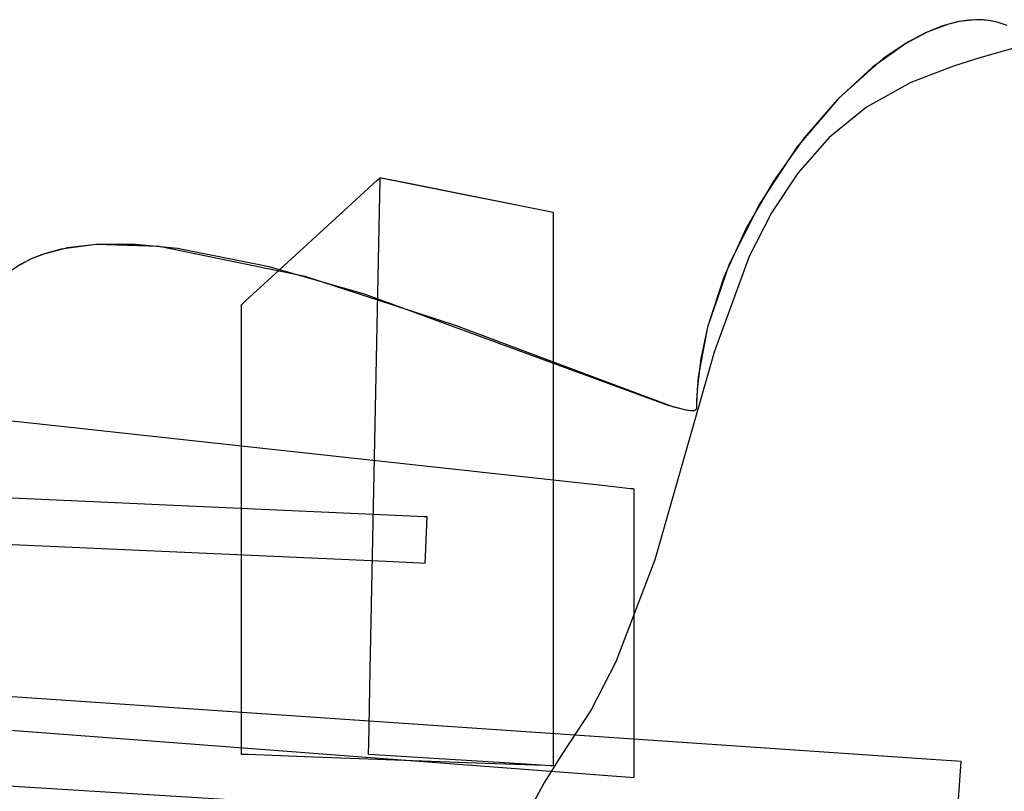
# Model space of a CAD drawing. Extents: x -1.87 to 2.02, y -1.45 to 3.07.
# Tile 41 of 59: x -0.88 to -0.67, y -0.05 to 0.11. Entities that reach past the tile are written whole.
import ezdxf

# ---------------------------------------------------------------- set-up
doc = ezdxf.new("R2010")
doc.units = 0

msp = doc.modelspace()

# ---------------------------------------------------------------- linework, layer by layer
at = {"layer": 'Layer 1', "color": 7, "linetype": 'CONTINUOUS'}
for p, q in [((-0.678128, 0.108854), (-0.680256, 0.10855)), ((-0.676844, 0.108927), (-0.6802, 0.108561)), ((-0.676054, 0.108928), (-0.678128, 0.108854)), ((-0.67522, 0.108891), (-0.676844, 0.108927)), ((-0.674043, 0.108767), (-0.676054, 0.108928)), ((-0.673638, 0.108703), (-0.67522, 0.108891)), ((-0.672102, 0.10836), (-0.674043, 0.108767)), ((-0.672101, 0.10836), (-0.673638, 0.108703)), ((-0.683678, 0.107639), (-0.68725, 0.106196)), ((-0.682433, 0.108028), (-0.686902, 0.106357)), ((-0.6802, 0.108561), (-0.683678, 0.107639)), ((-0.680256, 0.10855), (-0.682433, 0.108028)), ((-0.670237, 0.1077), (-0.672102, 0.10836)), ((-0.670612, 0.107856), (-0.672101, 0.10836)), ((-0.686902, 0.106357), (-0.691478, 0.103908)), ((-0.68725, 0.106196), (-0.690886, 0.104264)), ((-0.690886, 0.104264), (-0.69824, 0.099071)), ((-0.691478, 0.103908), (-0.696105, 0.100749)), ((-0.664817, 0.104103), (-0.675897, 0.101016)), ((-0.696105, 0.100749), (-0.705279, 0.092568)), ((-0.675897, 0.101016), (-0.681375, 0.099229)), ((-0.69824, 0.099071), (-0.705509, 0.092331)), ((-0.681375, 0.099229), (-0.690244, 0.095837)), ((-0.690244, 0.095837), (-0.699487, 0.090691)), ((-0.705279, 0.092568), (-0.71397, 0.082355)), ((-0.705509, 0.092331), (-0.712465, 0.084315)), ((-0.699487, 0.090691), (-0.707284, 0.084365)), ((-0.712465, 0.084315), (-0.718879, 0.075295)), ((-0.707284, 0.084365), (-0.713824, 0.076992)), ((-0.71397, 0.082355), (-0.72172, 0.070648)), ((-0.801328, 0.075508), (-0.800836, 0.075958)), ((-0.800836, 0.075958), (-0.800746, 0.076041)), ((-0.800749, 0.075614), (-0.80074, 0.076046)), ((-0.800746, 0.076041), (-0.800741, 0.076046)), ((-0.800741, 0.076046), (-0.80074, 0.076046)), ((-0.80074, 0.076046), (-0.80074, 0.076046)), ((-0.80074, 0.076046), (-0.80074, 0.076046)), ((-0.80074, 0.076046), (-0.80074, 0.076046)), ((-0.80074, 0.076046), (-0.80074, 0.076046)), ((-0.80074, 0.076046), (-0.80074, 0.076046)), ((-0.80074, 0.076046), (-0.80074, 0.076046)), ((-0.80074, 0.076046), (-0.800739, 0.076046)), ((-0.80074, 0.076046), (-0.80074, 0.076046)), ((-0.80074, 0.076046), (-0.80074, 0.076046)), ((-0.80074, 0.076046), (-0.80074, 0.076046)), ((-0.80074, 0.076046), (-0.80074, 0.076046)), ((-0.80074, 0.076046), (-0.80074, 0.076046)), ((-0.80074, 0.076046), (-0.80074, 0.076046)), ((-0.80074, 0.076046), (-0.80074, 0.076046)), ((-0.80074, 0.076046), (-0.80074, 0.076046)), ((-0.80074, 0.076046), (-0.80074, 0.076046)), ((-0.80074, 0.076046), (-0.80074, 0.076046)), ((-0.80074, 0.076046), (-0.80074, 0.076046)), ((-0.80074, 0.076046), (-0.800738, 0.076045)), ((-0.800739, 0.076046), (-0.800736, 0.076045)), ((-0.800738, 0.076045), (-0.800715, 0.076041)), ((-0.800736, 0.076045), (-0.800701, 0.076038)), ((-0.800715, 0.076041), (-0.800605, 0.076019)), ((-0.800701, 0.076038), (-0.80053, 0.076004)), ((-0.800605, 0.076019), (-0.800136, 0.075925)), ((-0.80053, 0.076004), (-0.799809, 0.07586)), ((-0.800136, 0.075925), (-0.795486, 0.074995)), ((-0.799809, 0.07586), (-0.792923, 0.074483)), ((-0.713824, 0.076992), (-0.719296, 0.068708)), ((-0.806596, 0.070679), (-0.801328, 0.075508)), ((-0.800813, 0.072416), (-0.800749, 0.075614)), ((-0.795486, 0.074995), (-0.764705, 0.068841)), ((-0.792923, 0.074483), (-0.764705, 0.068841)), ((-0.718879, 0.075295), (-0.724521, 0.06554)), ((-0.802795, -0.026554), (-0.800813, 0.072416)), ((-0.823316, 0.055354), (-0.806596, 0.070679)), ((-0.72172, 0.070648), (-0.728074, 0.057986)), ((-0.764705, 0.068841), (-0.764705, 0.068841)), ((-0.764705, 0.068841), (-0.764705, 0.068841)), ((-0.764705, 0.068841), (-0.764705, 0.068841)), ((-0.764705, 0.068841), (-0.764705, 0.068841)), ((-0.764705, 0.068841), (-0.764705, 0.06884)), ((-0.764705, 0.068841), (-0.764705, 0.068841)), ((-0.764705, 0.068841), (-0.764705, 0.068841)), ((-0.764705, 0.068841), (-0.764705, 0.068841)), ((-0.764705, 0.068841), (-0.764705, 0.068841)), ((-0.764705, 0.068841), (-0.764705, 0.068841)), ((-0.764705, 0.068841), (-0.764705, 0.068839)), ((-0.764705, 0.06884), (-0.764705, 0.068838)), ((-0.764705, 0.068839), (-0.764705, 0.068832)), ((-0.764705, 0.068838), (-0.764705, 0.068827)), ((-0.764705, 0.068832), (-0.764705, 0.068761)), ((-0.764705, 0.068827), (-0.764705, 0.068716)), ((-0.764705, 0.068761), (-0.764705, 0.068408)), ((-0.764705, 0.068716), (-0.764705, 0.068169)), ((-0.764705, 0.068408), (-0.764705, 0.066907)), ((-0.764705, 0.068169), (-0.764705, 0.06586)), ((-0.719296, 0.068708), (-0.72389, 0.059646)), ((-0.764705, 0.066907), (-0.764705, 0.052028)), ((-0.764705, 0.06586), (-0.764705, 0.043825)), ((-0.724521, 0.06554), (-0.729162, 0.055321)), ((-0.859833, 0.062111), (-0.867116, 0.061151)), ((-0.85993, 0.062105), (-0.865786, 0.061417)), ((-0.846701, 0.061704), (-0.85993, 0.062105)), ((-0.85171, 0.062103), (-0.859833, 0.062111)), ((-0.842905, 0.061246), (-0.85171, 0.062103)), ((-0.816376, 0.055481), (-0.846701, 0.061704)), ((-0.870395, 0.06027), (-0.873405, 0.059103)), ((-0.871033, 0.060055), (-0.873404, 0.059103)), ((-0.865786, 0.061417), (-0.871033, 0.060055)), ((-0.867116, 0.061151), (-0.870395, 0.06027)), ((-0.823869, 0.05747), (-0.842905, 0.061246)), ((-0.72389, 0.059646), (-0.731195, 0.039724)), ((-0.875592, 0.05796), (-0.877589, 0.056619)), ((-0.873405, 0.059103), (-0.876128, 0.057633)), ((-0.873404, 0.059103), (-0.875592, 0.05796)), ((-0.803975, 0.051745), (-0.823869, 0.05747)), ((-0.728074, 0.057986), (-0.732574, 0.044907)), ((-0.828826, 0.050304), (-0.823316, 0.055354)), ((-0.785075, 0.045251), (-0.816376, 0.055481)), ((-0.729162, 0.055321), (-0.732574, 0.044909)), ((-0.740778, 0.028586), (-0.803975, 0.051745)), ((-0.764705, 0.052028), (-0.764705, -0.042985)), ((-0.829571, 0.049621), (-0.82957, 0.049622)), ((-0.829571, 0.04962), (-0.829571, 0.049621)), ((-0.829571, 0.049621), (-0.829571, 0.049621)), ((-0.829571, 0.049621), (-0.829571, 0.049621)), ((-0.829571, 0.049621), (-0.829571, 0.049621)), ((-0.829571, 0.049621), (-0.829571, 0.049621)), ((-0.829571, 0.049621), (-0.829571, 0.049621)), ((-0.829571, 0.049621), (-0.829571, 0.049621)), ((-0.829571, 0.049603), (-0.829571, 0.04962)), ((-0.829571, 0.04931), (-0.829571, 0.049603)), ((-0.829571, 0.047712), (-0.829571, 0.04931)), ((-0.82957, 0.049622), (-0.829568, 0.049624)), ((-0.829568, 0.049624), (-0.82954, 0.04965)), ((-0.82954, 0.04965), (-0.829403, 0.049775)), ((-0.829403, 0.049775), (-0.828826, 0.050304)), ((-0.829571, 0.030594), (-0.829571, 0.047712)), ((-0.739604, 0.028229), (-0.785075, 0.045251)), ((-0.764705, 0.043825), (-0.764705, -0.023051)), ((-0.732574, 0.044909), (-0.734527, 0.034575)), ((-0.732574, 0.044907), (-0.733988, 0.038381)), ((-0.731195, 0.039724), (-0.743567, -0.003557)), ((-0.733988, 0.038381), (-0.734766, 0.031952)), ((-0.734527, 0.034575), (-0.734885, 0.029522)), ((-0.734766, 0.031952), (-0.7349, 0.028796)), ((-0.829571, -0.023743), (-0.829571, 0.030594)), ((-0.7349, 0.028796), (-0.734906, 0.028018)), ((-0.734885, 0.029522), (-0.734905, 0.028276)), ((-0.737296, 0.027647), (-0.740778, 0.028586)), ((-0.737054, 0.027601), (-0.739604, 0.028229)), ((-0.736108, 0.027483), (-0.737296, 0.027647)), ((-0.736133, 0.027484), (-0.737054, 0.027601)), ((-0.735766, 0.027478), (-0.736133, 0.027484)), ((-0.735661, 0.027484), (-0.736108, 0.027483)), ((-0.735462, 0.027508), (-0.735766, 0.027478)), ((-0.735475, 0.027506), (-0.735661, 0.027484)), ((-0.735315, 0.027542), (-0.735475, 0.027506)), ((-0.735334, 0.027537), (-0.735462, 0.027508)), ((-0.735223, 0.027575), (-0.735334, 0.027537)), ((-0.735181, 0.027594), (-0.735315, 0.027542)), ((-0.735128, 0.027623), (-0.735223, 0.027575)), ((-0.735124, 0.027626), (-0.735181, 0.027594)), ((-0.735086, 0.027651), (-0.735128, 0.027623)), ((-0.735073, 0.027661), (-0.735124, 0.027626)), ((-0.735049, 0.027681), (-0.735086, 0.027651)), ((-0.735029, 0.0277), (-0.735073, 0.027661)), ((-0.735017, 0.027713), (-0.735049, 0.027681)), ((-0.734992, 0.027743), (-0.735029, 0.0277)), ((-0.734988, 0.027748), (-0.735017, 0.027713)), ((-0.734961, 0.02779), (-0.734992, 0.027743)), ((-0.734964, 0.027785), (-0.734988, 0.027748)), ((-0.734943, 0.027825), (-0.734964, 0.027785)), ((-0.734937, 0.027841), (-0.734961, 0.02779)), ((-0.734928, 0.027868), (-0.734943, 0.027825)), ((-0.73492, 0.027896), (-0.734937, 0.027841)), ((-0.734916, 0.027912), (-0.734928, 0.027868)), ((-0.734909, 0.027955), (-0.73492, 0.027896)), ((-0.734909, 0.02796), (-0.734916, 0.027912)), ((-0.734905, 0.028276), (-0.734909, 0.02796)), ((-0.734906, 0.028018), (-0.734909, 0.027955)), ((-0.874132, 0.024955), (-0.879536, 0.025545)), ((-0.754496, 0.011904), (-0.874132, 0.024955)), ((-0.82527, 0.006917), (-1.036213, 0.016396)), ((-0.748608, 0.011262), (-0.754496, 0.011904)), ((-0.748049, 0.011201), (-0.748608, 0.011262)), ((-0.747919, 0.011187), (-0.748049, 0.011201)), ((-0.747893, 0.011184), (-0.747919, 0.011187)), ((-0.747891, 0.011184), (-0.747893, 0.011184)), ((-0.74789, 0.011184), (-0.747891, 0.011184)), ((-0.74789, 0.011181), (-0.74789, 0.011184)), ((-0.74789, 0.011184), (-0.74789, 0.011184)), ((-0.74789, 0.011184), (-0.74789, 0.011184)), ((-0.74789, 0.011184), (-0.74789, 0.011184)), ((-0.74789, 0.011184), (-0.74789, 0.011184)), ((-0.74789, 0.011184), (-0.74789, 0.011184)), ((-0.74789, 0.011168), (-0.74789, 0.011181)), ((-0.74789, 0.011106), (-0.74789, 0.011168)), ((-0.74789, 0.010846), (-0.74789, 0.011106)), ((-0.74789, 0.009812), (-0.74789, 0.010846)), ((-0.74789, 0.005931), (-0.74789, 0.009812)), ((-0.794506, 0.005534), (-0.82527, 0.006917)), ((-1.00164, 0.005225), (-0.799459, -0.003861)), ((-0.791594, 0.005403), (-0.794506, 0.005534)), ((-0.790993, 0.005376), (-0.791594, 0.005403)), ((-0.791287, -0.00288), (-0.790918, 0.005373)), ((-0.790936, 0.005374), (-0.790993, 0.005376)), ((-0.790922, 0.005373), (-0.790936, 0.005374)), ((-0.790919, 0.005373), (-0.790922, 0.005373)), ((-0.790918, 0.005373), (-0.790919, 0.005373)), ((-0.790918, 0.005373), (-0.790918, 0.005373)), ((-0.790918, 0.005373), (-0.790918, 0.005373)), ((-0.790918, 0.005373), (-0.790918, 0.005373)), ((-0.74789, -0.007104), (-0.74789, 0.005931)), ((-0.799459, -0.003861), (-0.792482, -0.004175)), ((-0.791346, -0.004199), (-0.79134, -0.004085)), ((-0.79134, -0.004085), (-0.791287, -0.00288)), ((-0.743567, -0.003557), (-0.751656, -0.024771)), ((-0.792482, -0.004175), (-0.791367, -0.004225)), ((-0.791367, -0.004225), (-0.791347, -0.004226)), ((-0.791347, -0.004223), (-0.791346, -0.004199)), ((-0.791347, -0.004225), (-0.791347, -0.004223)), ((-0.791347, -0.004226), (-0.791347, -0.004225)), ((-0.791347, -0.004225), (-0.791347, -0.004225)), ((-0.791347, -0.004226), (-0.791347, -0.004226)), ((-0.791347, -0.004226), (-0.791347, -0.004226)), ((-0.791347, -0.004226), (-0.791347, -0.004226)), ((-0.791347, -0.004226), (-0.791347, -0.004226)), ((-0.791347, -0.004226), (-0.791347, -0.004226)), ((-0.791347, -0.004226), (-0.791347, -0.004226)), ((-0.791347, -0.004226), (-0.791347, -0.004226)), ((-0.74789, -0.038467), (-0.74789, -0.007104)), ((-0.729656, -0.042144), (-1.03608, -0.021267)), ((-0.829571, -0.041646), (-0.829571, -0.023743)), ((-0.764705, -0.023051), (-0.764705, -0.04412)), ((-0.803106, -0.042054), (-0.802795, -0.026554)), ((-0.751656, -0.024771), (-0.756837, -0.034801)), ((-0.756837, -0.034801), (-0.763027, -0.044269)), ((-0.9306, -0.034971), (-0.74789, -0.048875)), ((-0.74789, -0.047769), (-0.74789, -0.038467)), ((-0.801688, -0.055377), (-1.027744, -0.041518)), ((-0.829571, -0.043522), (-0.829571, -0.041646)), ((-0.803137, -0.043617), (-0.803106, -0.042054)), ((-0.764705, -0.042985), (-0.764705, -0.046303)), ((-0.685018, -0.045186), (-0.729656, -0.042144)), ((-0.829571, -0.043966), (-0.829571, -0.043522)), ((-0.829571, -0.044057), (-0.829571, -0.043966)), ((-0.829571, -0.044065), (-0.829571, -0.044057)), ((-0.829571, -0.044068), (-0.829571, -0.044065)), ((-0.829559, -0.044069), (-0.829571, -0.044068)), ((-0.829571, -0.044068), (-0.829571, -0.044068)), ((-0.829571, -0.044068), (-0.829571, -0.044068)), ((-0.829571, -0.044068), (-0.829571, -0.044068)), ((-0.829571, -0.044068), (-0.829571, -0.044068)), ((-0.829571, -0.044068), (-0.829571, -0.044068)), ((-0.829571, -0.044068), (-0.829571, -0.044068)), ((-0.829571, -0.044068), (-0.829571, -0.044068)), ((-0.829356, -0.044076), (-0.829559, -0.044069)), ((-0.828249, -0.044117), (-0.829356, -0.044076)), ((-0.816397, -0.044556), (-0.828249, -0.044117)), ((-0.778777, -0.045949), (-0.816397, -0.044556)), ((-0.803146, -0.044059), (-0.803144, -0.043984)), ((-0.803146, -0.044066), (-0.803146, -0.044059)), ((-0.803146, -0.044068), (-0.803146, -0.044066)), ((-0.80309, -0.044072), (-0.803146, -0.044068)), ((-0.803146, -0.044068), (-0.803146, -0.044068)), ((-0.803146, -0.044068), (-0.803146, -0.044068)), ((-0.803146, -0.044068), (-0.803146, -0.044068)), ((-0.803146, -0.044068), (-0.803146, -0.044068)), ((-0.803146, -0.044068), (-0.803146, -0.044068)), ((-0.803146, -0.044068), (-0.803146, -0.044068)), ((-0.803146, -0.044068), (-0.803146, -0.044068)), ((-0.803146, -0.044068), (-0.803146, -0.044068)), ((-0.803144, -0.043984), (-0.803137, -0.043617)), ((-0.801984, -0.044141), (-0.80309, -0.044072)), ((-0.77031, -0.04612), (-0.801984, -0.044141)), ((-0.763027, -0.044269), (-0.766491, -0.049856)), ((-0.764705, -0.04412), (-0.764705, -0.046087)), ((-0.766382, -0.046408), (-0.778777, -0.045949)), ((-0.76535, -0.046429), (-0.77031, -0.04612)), ((-0.765083, -0.046456), (-0.766382, -0.046408)), ((-0.764849, -0.046461), (-0.76535, -0.046429)), ((-0.764775, -0.046467), (-0.765083, -0.046456)), ((-0.764732, -0.046468), (-0.764849, -0.046461)), ((-0.764713, -0.046469), (-0.764775, -0.046467)), ((-0.764708, -0.04647), (-0.764732, -0.046468)), ((-0.764707, -0.04647), (-0.764713, -0.046469)), ((-0.764706, -0.04647), (-0.764708, -0.04647)), ((-0.764705, -0.04647), (-0.764707, -0.04647)), ((-0.764705, -0.04647), (-0.764706, -0.04647)), ((-0.764705, -0.046087), (-0.764705, -0.046447)), ((-0.764705, -0.046303), (-0.764705, -0.046469)), ((-0.764705, -0.046447), (-0.764705, -0.046469)), ((-0.764705, -0.046469), (-0.764705, -0.04647)), ((-0.764705, -0.046469), (-0.764705, -0.04647)), ((-0.764705, -0.04647), (-0.764705, -0.04647)), ((-0.764705, -0.04647), (-0.764705, -0.04647)), ((-0.764705, -0.04647), (-0.764705, -0.04647)), ((-0.764705, -0.04647), (-0.764705, -0.04647)), ((-0.764705, -0.04647), (-0.764705, -0.04647)), ((-0.764705, -0.04647), (-0.764705, -0.04647)), ((-0.764705, -0.04647), (-0.764705, -0.04647)), ((-0.764705, -0.04647), (-0.764705, -0.04647)), ((-0.764705, -0.04647), (-0.764705, -0.04647)), ((-0.764705, -0.04647), (-0.764705, -0.04647)), ((-0.764705, -0.04647), (-0.764705, -0.04647)), ((-0.764705, -0.04647), (-0.764705, -0.04647)), ((-0.764705, -0.04647), (-0.764705, -0.04647)), ((-0.680792, -0.045474), (-0.685018, -0.045186)), ((-0.681213, -0.066145), (-0.679811, -0.045541)), ((-0.679921, -0.045533), (-0.680792, -0.045474)), ((-0.679838, -0.045539), (-0.679921, -0.045533)), ((-0.679818, -0.04554), (-0.679838, -0.045539)), ((-0.679813, -0.045541), (-0.679818, -0.04554)), ((-0.679812, -0.045541), (-0.679813, -0.045541)), ((-0.679811, -0.045541), (-0.679812, -0.045541)), ((-0.679811, -0.045541), (-0.679811, -0.045541)), ((-0.679811, -0.045541), (-0.679811, -0.045541)), ((-0.74789, -0.048666), (-0.74789, -0.047769)), ((-0.74789, -0.048852), (-0.74789, -0.048666)), ((-0.74789, -0.048869), (-0.74789, -0.048852)), ((-0.74789, -0.048874), (-0.74789, -0.048869)), ((-0.74789, -0.048875), (-0.74789, -0.048874)), ((-0.74789, -0.048875), (-0.74789, -0.048875)), ((-0.74789, -0.048875), (-0.74789, -0.048875)), ((-0.74789, -0.048875), (-0.74789, -0.048875)), ((-0.74789, -0.048875), (-0.74789, -0.048875)), ((-0.766491, -0.049856), (-0.790305, -0.092655))]:
    msp.add_line(p, q, dxfattribs=at)

doc.saveas('drawing.dxf')
